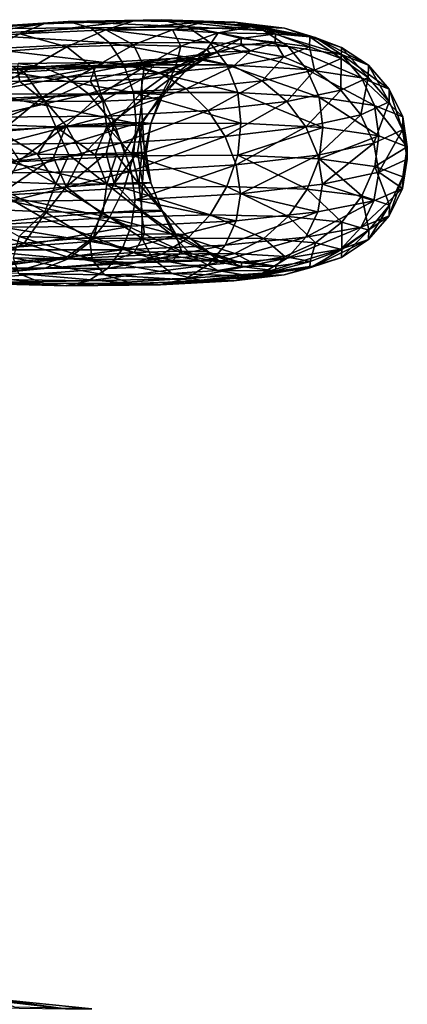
# Model space of a CAD drawing. Header units: metres. Extents: x -109 to 109, y -452 to 89.
# Tile 256 of 256: x 11 to 19, y -166 to -145. Entities that reach past the tile are written whole.
import ezdxf

# ---------------------------------------------------------------- set-up
doc = ezdxf.new("R2010")
doc.units = ezdxf.units.M
doc.layers.add('solid_K244270000C71_000_01', color=7, linetype='CONTINUOUS')

msp = doc.modelspace()

# ---------------------------------------------------------------- linework, layer by layer
at = {"layer": 'solid_K244270000C71_000_01'}
for points in [[(11.372866, -145.177673, 877.525757), (10.873156, -145.388, 877.053467), (8.748315, -145.571777, 878.897888)], [(11.372866, -145.177673, 877.525757), (8.748315, -145.571777, 878.897888), (9.150372, -145.342484, 879.448181)], [(9.150372, -145.342484, 879.448181), (9.552574, -145.280258, 880.041138), (11.872757, -145.132889, 878.04071)], [(11.372866, -145.177673, 877.525757), (9.150372, -145.342484, 879.448181), (11.872757, -145.132889, 878.04071)], [(11.872757, -145.132889, 878.04071), (9.552574, -145.280258, 880.041138), (12.336626, -145.264023, 878.562744)], [(13.238539, -145.115433, 875.25238), (12.656853, -145.302155, 874.873474), (10.873156, -145.388, 877.053467)], [(13.238539, -145.115433, 875.25238), (10.873156, -145.388, 877.053467), (11.372866, -145.177673, 877.525757)], [(11.372866, -145.177673, 877.525757), (11.872757, -145.132889, 878.04071), (13.820435, -145.092407, 875.674072)], [(13.238539, -145.115433, 875.25238), (11.372866, -145.177673, 877.525757), (13.820435, -145.092407, 875.674072)], [(13.820435, -145.092407, 875.674072), (11.872757, -145.132889, 878.04071), (14.360399, -145.241623, 876.109497)], [(11.872757, -145.132889, 878.04071), (12.336626, -145.264023, 878.562744), (14.360399, -145.241623, 876.109497)], [(14.690662, -145.141357, 872.695618), (12.656853, -145.302155, 874.873474), (13.238539, -145.115433, 875.25238)], [(14.690662, -145.141357, 872.695618), (14.045172, -145.300537, 872.422363), (12.656853, -145.302155, 874.873474)], [(13.238539, -145.115433, 875.25238), (13.820435, -145.092407, 875.674072), (15.336386, -145.143845, 873.011536)], [(14.690662, -145.141357, 872.695618), (13.238539, -145.115433, 875.25238), (15.336386, -145.143845, 873.011536)], [(13.820435, -145.092407, 875.674072), (14.360399, -145.241623, 876.109497), (15.935579, -145.314346, 873.348755)], [(15.336386, -145.143845, 873.011536), (13.820435, -145.092407, 875.674072), (15.935579, -145.314346, 873.348755)], [(15.683051, -145.237915, 869.931519), (14.045172, -145.300537, 872.422363), (14.690662, -145.141357, 872.695618)], [(14.690662, -145.141357, 872.695618), (15.336386, -145.143845, 873.011536), (16.372396, -145.268906, 870.132629)], [(15.683051, -145.237915, 869.931519), (14.690662, -145.141357, 872.695618), (16.372396, -145.268906, 870.132629)], [(15.336386, -145.143845, 873.011536), (15.935579, -145.314346, 873.348755), (17.012066, -145.463272, 870.363159)], [(16.372396, -145.268906, 870.132629), (15.336386, -145.143845, 873.011536), (17.012066, -145.463272, 870.363159)], [(10.092807, -145.780533, 876.977112), (8.748315, -145.571777, 878.897888), (10.873156, -145.388, 877.053467)], [(9.552574, -145.280258, 880.041138), (9.925793, -145.397018, 880.635376), (12.336626, -145.264023, 878.562744)], [(12.336626, -145.264023, 878.562744), (9.925793, -145.397018, 880.635376), (12.731259, -145.573639, 879.056824)], [(9.925793, -145.397018, 880.635376), (10.243306, -145.696579, 881.190796), (12.731259, -145.573639, 879.056824)], [(11.84583, -145.657028, 874.951416), (10.092807, -145.780533, 876.977112), (10.873156, -145.388, 877.053467)], [(11.84583, -145.657028, 874.951416), (10.873156, -145.388, 877.053467), (12.656853, -145.302155, 874.873474)], [(13.2342, -145.615128, 872.658569), (11.84583, -145.657028, 874.951416), (12.656853, -145.302155, 874.873474)], [(14.360399, -145.241623, 876.109497), (12.336626, -145.264023, 878.562744), (14.81977, -145.564056, 876.529846)], [(12.336626, -145.264023, 878.562744), (12.731259, -145.573639, 879.056824), (14.81977, -145.564056, 876.529846)], [(13.2342, -145.615128, 872.658569), (12.656853, -145.302155, 874.873474), (14.045172, -145.300537, 872.422363)], [(14.215964, -145.639481, 870.166199), (13.2342, -145.615128, 872.658569), (14.045172, -145.300537, 872.422363)], [(15.683051, -145.237915, 869.931519), (14.993957, -145.366348, 869.772949), (14.045172, -145.300537, 872.422363)], [(14.215964, -145.639481, 870.166199), (14.045172, -145.300537, 872.422363), (14.993957, -145.366348, 869.772949)], [(14.758959, -145.713028, 867.545471), (14.215964, -145.639481, 870.166199), (14.993957, -145.366348, 869.772949)], [(14.360399, -145.241623, 876.109497), (14.81977, -145.564056, 876.529846), (16.445337, -145.651978, 873.685486)], [(15.935579, -145.314346, 873.348755), (14.360399, -145.241623, 876.109497), (16.445337, -145.651978, 873.685486)], [(14.758959, -145.713028, 867.545471), (14.993957, -145.366348, 869.772949), (15.473112, -145.480682, 867.002808)], [(16.184229, -145.385223, 867.04126), (14.993957, -145.366348, 869.772949), (15.683051, -145.237915, 869.931519)], [(16.184229, -145.385223, 867.04126), (15.473112, -145.480682, 867.002808), (14.993957, -145.366348, 869.772949)], [(16.180199, -145.560852, 864.11145), (15.473112, -145.480682, 867.002808), (16.184229, -145.385223, 867.04126)], [(15.683051, -145.237915, 869.931519), (16.372396, -145.268906, 870.132629), (16.895601, -145.446884, 867.122009)], [(16.184229, -145.385223, 867.04126), (15.683051, -145.237915, 869.931519), (16.895601, -145.446884, 867.122009)], [(15.935579, -145.314346, 873.348755), (16.445337, -145.651978, 873.685486), (17.556259, -145.818069, 870.608948)], [(17.012066, -145.463272, 870.363159), (15.935579, -145.314346, 873.348755), (17.556259, -145.818069, 870.608948)], [(16.180199, -145.560852, 864.11145), (16.184229, -145.385223, 867.04126), (16.891396, -145.654373, 864.070313)], [(16.184229, -145.385223, 867.04126), (16.895601, -145.446884, 867.122009), (16.891396, -145.654373, 864.070313)], [(16.372396, -145.268906, 870.132629), (17.012066, -145.463272, 870.363159), (17.555714, -145.667007, 867.240723)], [(16.895601, -145.446884, 867.122009), (16.372396, -145.268906, 870.132629), (17.555714, -145.667007, 867.240723)], [(12.731259, -145.573639, 879.056824), (10.243306, -145.696579, 881.190796), (13.03551, -146.032913, 879.492554)], [(12.395128, -146.089233, 873.158997), (11.84583, -145.657028, 874.951416), (13.2342, -145.615128, 872.658569)], [(12.395128, -146.089233, 873.158997), (13.2342, -145.615128, 872.658569), (13.45473, -146.06987, 870.800476)], [(14.81977, -145.564056, 876.529846), (12.731259, -145.573639, 879.056824), (15.173932, -146.030258, 876.908752)], [(12.731259, -145.573639, 879.056824), (13.03551, -146.032913, 879.492554), (15.173932, -146.030258, 876.908752)], [(13.45473, -146.06987, 870.800476), (13.2342, -145.615128, 872.658569), (14.215964, -145.639481, 870.166199)], [(14.48097, -145.928131, 862.227356), (15.469259, -145.622086, 864.194824), (14.979849, -145.768188, 861.43158)], [(14.48097, -145.928131, 862.227356), (14.849383, -145.816132, 864.873413), (15.469259, -145.622086, 864.194824)], [(14.849383, -145.816132, 864.873413), (14.758959, -145.713028, 867.545471), (15.473112, -145.480682, 867.002808)], [(14.81977, -145.564056, 876.529846), (15.173932, -146.030258, 876.908752), (16.838346, -146.126602, 873.999634)], [(16.445337, -145.651978, 873.685486), (14.81977, -145.564056, 876.529846), (16.838346, -146.126602, 873.999634)], [(14.849383, -145.816132, 864.873413), (15.473112, -145.480682, 867.002808), (15.469259, -145.622086, 864.194824)], [(15.668295, -145.741348, 861.228577), (14.979849, -145.768188, 861.43158), (15.469259, -145.622086, 864.194824)], [(16.180199, -145.560852, 864.11145), (15.469259, -145.622086, 864.194824), (15.473112, -145.480682, 867.002808)], [(15.668295, -145.741348, 861.228577), (15.469259, -145.622086, 864.194824), (16.180199, -145.560852, 864.11145)], [(15.668295, -145.741348, 861.228577), (16.180199, -145.560852, 864.11145), (16.356991, -145.866959, 861.067566)], [(16.180199, -145.560852, 864.11145), (16.891396, -145.654373, 864.070313), (16.356991, -145.866959, 861.067566)], [(16.891396, -145.654373, 864.070313), (16.895601, -145.446884, 867.122009), (17.551342, -145.901337, 864.075623)], [(16.895601, -145.446884, 867.122009), (17.555714, -145.667007, 867.240723), (17.551342, -145.901337, 864.075623)], [(17.012066, -145.463272, 870.363159), (17.556259, -145.818069, 870.608948), (18.117298, -146.040421, 867.391113)], [(17.555714, -145.667007, 867.240723), (17.012066, -145.463272, 870.363159), (18.117298, -146.040421, 867.391113)], [(9.175622, -146.345322, 877.179077), (10.092807, -145.780533, 876.977112), (10.954763, -146.176346, 875.306519)], [(10.954763, -146.176346, 875.306519), (10.092807, -145.780533, 876.977112), (11.84583, -145.657028, 874.951416)], [(10.243306, -145.696579, 881.190796), (10.4881, -146.150589, 881.673767), (13.03551, -146.032913, 879.492554)], [(10.954763, -146.176346, 875.306519), (11.84583, -145.657028, 874.951416), (12.395128, -146.089233, 873.158997)], [(13.45473, -146.06987, 870.800476), (14.215964, -145.639481, 870.166199), (14.097815, -146.10257, 868.297974)], [(13.66852, -146.02774, 859.683411), (14.979849, -145.768188, 861.43158), (14.023521, -145.895935, 858.79425)], [(13.66852, -146.02774, 859.683411), (14.48097, -145.928131, 862.227356), (14.979849, -145.768188, 861.43158)], [(14.668016, -145.902588, 858.477417), (14.023521, -145.895935, 858.79425), (14.979849, -145.768188, 861.43158)], [(14.07535, -146.249786, 863.156189), (14.849383, -145.816132, 864.873413), (14.48097, -145.928131, 862.227356)], [(14.307776, -146.169067, 865.724915), (14.849383, -145.816132, 864.873413), (14.07535, -146.249786, 863.156189)], [(14.097815, -146.10257, 868.297974), (14.215964, -145.639481, 870.166199), (14.758959, -145.713028, 867.545471)], [(14.097815, -146.10257, 868.297974), (14.758959, -145.713028, 867.545471), (14.307776, -146.169067, 865.724915)], [(14.307776, -146.169067, 865.724915), (14.758959, -145.713028, 867.545471), (14.849383, -145.816132, 864.873413)], [(14.668016, -145.902588, 858.477417), (14.979849, -145.768188, 861.43158), (15.668295, -145.741348, 861.228577)], [(14.668016, -145.902588, 858.477417), (15.668295, -145.741348, 861.228577), (15.312745, -146.059464, 858.202454)], [(15.668295, -145.741348, 861.228577), (16.356991, -145.866959, 861.067566), (15.312745, -146.059464, 858.202454)], [(16.356991, -145.866959, 861.067566), (16.891396, -145.654373, 864.070313), (16.996059, -146.140991, 860.961426)], [(16.445337, -145.651978, 873.685486), (16.838346, -146.126602, 873.999634), (17.975819, -146.302338, 870.852722)], [(17.556259, -145.818069, 870.608948), (16.445337, -145.651978, 873.685486), (17.975819, -146.302338, 870.852722)], [(16.891396, -145.654373, 864.070313), (17.551342, -145.901337, 864.075623), (16.996059, -146.140991, 860.961426)], [(17.551342, -145.901337, 864.075623), (17.555714, -145.667007, 867.240723), (18.112787, -146.29425, 864.129211)], [(17.555714, -145.667007, 867.240723), (18.117298, -146.040421, 867.391113), (18.112787, -146.29425, 864.129211)], [(17.556259, -145.818069, 870.608948), (17.975819, -146.302338, 870.852722), (18.550264, -146.535309, 867.561035)], [(18.117298, -146.040421, 867.391113), (17.556259, -145.818069, 870.608948), (18.550264, -146.535309, 867.561035)], [(9.105886, -146.033936, 851.790161), (10.836202, -146.004776, 854.201477), (11.334214, -146.071289, 853.688599)], [(9.105886, -146.033936, 851.790161), (11.334214, -146.071289, 853.688599), (9.506132, -146.269653, 851.242737)], [(13.03551, -146.032913, 879.492554), (10.4881, -146.150589, 881.673767), (13.231277, -146.604477, 879.840637)], [(10.81783, -146.103882, 855.191467), (12.626701, -145.981995, 856.361267), (10.836202, -146.004776, 854.201477)], [(10.81783, -146.103882, 855.191467), (12.434186, -146.093124, 857.316101), (12.626701, -145.981995, 856.361267)], [(11.334214, -146.071289, 853.688599), (10.836202, -146.004776, 854.201477), (12.626701, -145.981995, 856.361267)], [(11.334214, -146.071289, 853.688599), (12.626701, -145.981995, 856.361267), (13.207002, -146.020096, 855.940125)], [(11.334214, -146.071289, 853.688599), (13.207002, -146.020096, 855.940125), (11.832407, -146.28418, 853.217346)], [(13.207002, -146.020096, 855.940125), (13.787512, -146.20639, 855.560669), (11.832407, -146.28418, 853.217346)], [(12.33037, -146.372345, 858.325684), (13.66852, -146.02774, 859.683411), (12.434186, -146.093124, 857.316101)], [(13.409638, -146.324509, 860.665527), (13.66852, -146.02774, 859.683411), (12.33037, -146.372345, 858.325684)], [(12.434186, -146.093124, 857.316101), (14.023521, -145.895935, 858.79425), (12.626701, -145.981995, 856.361267)], [(12.434186, -146.093124, 857.316101), (13.66852, -146.02774, 859.683411), (14.023521, -145.895935, 858.79425)], [(13.207002, -146.020096, 855.940125), (12.626701, -145.981995, 856.361267), (14.023521, -145.895935, 858.79425)], [(15.173932, -146.030258, 876.908752), (13.03551, -146.032913, 879.492554), (15.401814, -146.602646, 877.220154)], [(13.03551, -146.032913, 879.492554), (13.231277, -146.604477, 879.840637), (15.401814, -146.602646, 877.220154)], [(13.207002, -146.020096, 855.940125), (14.023521, -145.895935, 858.79425), (14.668016, -145.902588, 858.477417)], [(13.207002, -146.020096, 855.940125), (14.668016, -145.902588, 858.477417), (13.787512, -146.20639, 855.560669)], [(13.409638, -146.324509, 860.665527), (14.48097, -145.928131, 862.227356), (13.66852, -146.02774, 859.683411)], [(14.07535, -146.249786, 863.156189), (14.48097, -145.928131, 862.227356), (13.409638, -146.324509, 860.665527)], [(14.668016, -145.902588, 858.477417), (15.312745, -146.059464, 858.202454), (13.787512, -146.20639, 855.560669)], [(15.173932, -146.030258, 876.908752), (15.401814, -146.602646, 877.220154), (17.091225, -146.700302, 874.269287)], [(16.838346, -146.126602, 873.999634), (15.173932, -146.030258, 876.908752), (17.091225, -146.700302, 874.269287)], [(15.312745, -146.059464, 858.202454), (16.356991, -145.866959, 861.067566), (15.911015, -146.359955, 857.990356)], [(16.356991, -145.866959, 861.067566), (16.996059, -146.140991, 860.961426), (15.911015, -146.359955, 857.990356)], [(16.996059, -146.140991, 860.961426), (17.551342, -145.901337, 864.075623), (17.539742, -146.55368, 860.919922)], [(17.551342, -145.901337, 864.075623), (18.112787, -146.29425, 864.129211), (17.539742, -146.55368, 860.919922)], [(10.870467, -146.37326, 856.203064), (10.81783, -146.103882, 855.191467), (9.076233, -146.308136, 854.357788)], [(9.175622, -146.345322, 877.179077), (10.954763, -146.176346, 875.306519), (9.770168, -146.855988, 876.146179)], [(11.334214, -146.071289, 853.688599), (11.832407, -146.28418, 853.217346), (9.506132, -146.269653, 851.242737)], [(10.954763, -146.176346, 875.306519), (11.333204, -146.710251, 874.203552), (9.770168, -146.855988, 876.146179)], [(10.4881, -146.150589, 881.673767), (10.645611, -146.721817, 882.052063), (13.231277, -146.604477, 879.840637)], [(10.870467, -146.37326, 856.203064), (12.434186, -146.093124, 857.316101), (10.81783, -146.103882, 855.191467)], [(12.33037, -146.372345, 858.325684), (12.434186, -146.093124, 857.316101), (10.870467, -146.37326, 856.203064)], [(10.954763, -146.176346, 875.306519), (12.395128, -146.089233, 873.158997), (11.333204, -146.710251, 874.203552)], [(12.395128, -146.089233, 873.158997), (12.551899, -146.636108, 872.025879), (11.333204, -146.710251, 874.203552)], [(11.832407, -146.28418, 853.217346), (13.787512, -146.20639, 855.560669), (12.294699, -146.632187, 852.822876)], [(13.787512, -146.20639, 855.560669), (14.32619, -146.531815, 855.251465), (12.294699, -146.632187, 852.822876)], [(12.395128, -146.089233, 873.158997), (13.45473, -146.06987, 870.800476), (12.551899, -146.636108, 872.025879)], [(13.45473, -146.06987, 870.800476), (13.388436, -146.619568, 869.675781), (12.551899, -146.636108, 872.025879)], [(13.45473, -146.06987, 870.800476), (14.097815, -146.10257, 868.297974), (13.388436, -146.619568, 869.675781)], [(14.097815, -146.10257, 868.297974), (13.816975, -146.644745, 867.219666), (13.388436, -146.619568, 869.675781)], [(13.787512, -146.20639, 855.560669), (15.312745, -146.059464, 858.202454), (14.32619, -146.531815, 855.251465)], [(14.097815, -146.10257, 868.297974), (14.307776, -146.169067, 865.724915), (13.816975, -146.644745, 867.219666)], [(14.307776, -146.169067, 865.724915), (13.826015, -146.693726, 864.728821), (13.816975, -146.644745, 867.219666)], [(14.307776, -146.169067, 865.724915), (14.07535, -146.249786, 863.156189), (13.826015, -146.693726, 864.728821)], [(15.312745, -146.059464, 858.202454), (15.911015, -146.359955, 857.990356), (14.32619, -146.531815, 855.251465)], [(15.911015, -146.359955, 857.990356), (16.996059, -146.140991, 860.961426), (16.419987, -146.792007, 857.858398)], [(16.996059, -146.140991, 860.961426), (17.539742, -146.55368, 860.919922), (16.419987, -146.792007, 857.858398)], [(16.838346, -146.126602, 873.999634), (17.091225, -146.700302, 874.269287), (18.245779, -146.877823, 871.076843)], [(17.975819, -146.302338, 870.852722), (16.838346, -146.126602, 873.999634), (18.245779, -146.877823, 871.076843)], [(18.112787, -146.29425, 864.129211), (18.117298, -146.040421, 867.391113), (18.545645, -146.800369, 864.224182)], [(18.117298, -146.040421, 867.391113), (18.550264, -146.535309, 867.561035), (18.545645, -146.800369, 864.224182)], [(10.870467, -146.37326, 856.203064), (9.076233, -146.308136, 854.357788), (9.837833, -146.746979, 855.807617)], [(9.506132, -146.269653, 851.242737), (11.832407, -146.28418, 853.217346), (9.877537, -146.637085, 850.777527)], [(10.870467, -146.37326, 856.203064), (9.837833, -146.746979, 855.807617), (11.388104, -146.79332, 857.749878)], [(11.832407, -146.28418, 853.217346), (12.294699, -146.632187, 852.822876), (9.877537, -146.637085, 850.777527)], [(12.33037, -146.372345, 858.325684), (10.870467, -146.37326, 856.203064), (11.388104, -146.79332, 857.749878)], [(12.33037, -146.372345, 858.325684), (11.388104, -146.79332, 857.749878), (12.592815, -146.787506, 859.925171)], [(13.409638, -146.324509, 860.665527), (12.33037, -146.372345, 858.325684), (12.592815, -146.787506, 859.925171)], [(13.409638, -146.324509, 860.665527), (12.592815, -146.787506, 859.925171), (13.412741, -146.747742, 862.274109)], [(14.07535, -146.249786, 863.156189), (13.409638, -146.324509, 860.665527), (13.412741, -146.747742, 862.274109)], [(14.07535, -146.249786, 863.156189), (13.412741, -146.747742, 862.274109), (13.826015, -146.693726, 864.728821)], [(14.32619, -146.531815, 855.251465), (15.911015, -146.359955, 857.990356), (14.784466, -146.982208, 855.036682)], [(15.911015, -146.359955, 857.990356), (16.419987, -146.792007, 857.858398), (14.784466, -146.982208, 855.036682)], [(17.539742, -146.55368, 860.919922), (18.112787, -146.29425, 864.129211), (17.958904, -147.071304, 860.941223)], [(18.112787, -146.29425, 864.129211), (18.545645, -146.800369, 864.224182), (17.958904, -147.071304, 860.941223)], [(17.975819, -146.302338, 870.852722), (18.245779, -146.877823, 871.076843), (18.828852, -147.112976, 867.737305)], [(18.550264, -146.535309, 867.561035), (17.975819, -146.302338, 870.852722), (18.828852, -147.112976, 867.737305)], [(9.877537, -146.637085, 850.777527), (12.294699, -146.632187, 852.822876), (10.193507, -147.118515, 850.42981)], [(12.294699, -146.632187, 852.822876), (12.68799, -147.099228, 852.535339), (10.193507, -147.118515, 850.42981)], [(13.231277, -146.604477, 879.840637), (10.645611, -146.721817, 882.052063), (13.288231, -147.249832, 880.084106)], [(11.333204, -146.710251, 874.203552), (12.551899, -146.636108, 872.025879), (11.835811, -147.293854, 872.997253)], [(12.551899, -146.636108, 872.025879), (12.828534, -147.236847, 870.72876), (11.835811, -147.293854, 872.997253)], [(12.294699, -146.632187, 852.822876), (14.32619, -146.531815, 855.251465), (12.68799, -147.099228, 852.535339)], [(12.551899, -146.636108, 872.025879), (13.388436, -146.619568, 869.675781), (12.828534, -147.236847, 870.72876)], [(14.32619, -146.531815, 855.251465), (14.784466, -146.982208, 855.036682), (12.68799, -147.099228, 852.535339)], [(13.388436, -146.619568, 869.675781), (13.420065, -147.228226, 868.325317), (12.828534, -147.236847, 870.72876)], [(15.401814, -146.602646, 877.220154), (13.231277, -146.604477, 879.840637), (15.466409, -147.241943, 877.461304)], [(13.231277, -146.604477, 879.840637), (13.288231, -147.249832, 880.084106), (15.466409, -147.241943, 877.461304)], [(13.388436, -146.619568, 869.675781), (13.816975, -146.644745, 867.219666), (13.420065, -147.228226, 868.325317)], [(13.816975, -146.644745, 867.219666), (13.595135, -147.250641, 865.858032), (13.420065, -147.228226, 868.325317)], [(13.816975, -146.644745, 867.219666), (13.826015, -146.693726, 864.728821), (13.595135, -147.250641, 865.858032)], [(15.401814, -146.602646, 877.220154), (15.466409, -147.241943, 877.461304), (17.171612, -147.333206, 874.491821)], [(17.091225, -146.700302, 874.269287), (15.401814, -146.602646, 877.220154), (17.171612, -147.333206, 874.491821)], [(16.419987, -146.792007, 857.858398), (17.539742, -146.55368, 860.919922), (16.812391, -147.320999, 857.809692)], [(17.539742, -146.55368, 860.919922), (17.958904, -147.071304, 860.941223), (16.812391, -147.320999, 857.809692)], [(18.545645, -146.800369, 864.224182), (18.550264, -146.535309, 867.561035), (18.824163, -147.380585, 864.351807)], [(18.550264, -146.535309, 867.561035), (18.828852, -147.112976, 867.737305), (18.824163, -147.380585, 864.351807)], [(9.770168, -146.855988, 876.146179), (11.333204, -146.710251, 874.203552), (10.475684, -147.414124, 875.065735)], [(11.388104, -146.79332, 857.749878), (9.837833, -146.746979, 855.807617), (10.198735, -147.272308, 856.775269)], [(11.388104, -146.79332, 857.749878), (10.198735, -147.272308, 856.775269), (11.620819, -147.315735, 858.791077)], [(11.333204, -146.710251, 874.203552), (11.835811, -147.293854, 872.997253), (10.475684, -147.414124, 875.065735)], [(10.645611, -146.721817, 882.052063), (10.686827, -147.372482, 882.303955), (13.288231, -147.249832, 880.084106)], [(12.592815, -146.787506, 859.925171), (11.388104, -146.79332, 857.749878), (11.620819, -147.315735, 858.791077)], [(12.592815, -146.787506, 859.925171), (11.620819, -147.315735, 858.791077), (12.680784, -147.313858, 861.020203)], [(13.412741, -146.747742, 862.274109), (12.592815, -146.787506, 859.925171), (12.680784, -147.313858, 861.020203)], [(13.412741, -146.747742, 862.274109), (12.680784, -147.313858, 861.020203), (13.345348, -147.285568, 863.399292)], [(13.826015, -146.693726, 864.728821), (13.345348, -147.285568, 863.399292), (13.595135, -147.250641, 865.858032)], [(13.826015, -146.693726, 864.728821), (13.412741, -146.747742, 862.274109), (13.345348, -147.285568, 863.399292)], [(14.784466, -146.982208, 855.036682), (16.419987, -146.792007, 857.858398), (15.137785, -147.522049, 854.923828)], [(16.419987, -146.792007, 857.858398), (16.812391, -147.320999, 857.809692), (15.137785, -147.522049, 854.923828)], [(17.091225, -146.700302, 874.269287), (17.171612, -147.333206, 874.491821), (18.333376, -147.503479, 871.292847)], [(18.245779, -146.877823, 871.076843), (17.091225, -146.700302, 874.269287), (18.333376, -147.503479, 871.292847)], [(17.958904, -147.071304, 860.941223), (18.545645, -146.800369, 864.224182), (18.228611, -147.654282, 861.020996)], [(18.545645, -146.800369, 864.224182), (18.824163, -147.380585, 864.351807), (18.228611, -147.654282, 861.020996)], [(12.68799, -147.099228, 852.535339), (14.784466, -146.982208, 855.036682), (12.991207, -147.649017, 852.366211)], [(14.784466, -146.982208, 855.036682), (15.137785, -147.522049, 854.923828), (12.991207, -147.649017, 852.366211)], [(18.245779, -146.877823, 871.076843), (18.333376, -147.503479, 871.292847), (18.924902, -147.731964, 867.934143)], [(18.828852, -147.112976, 867.737305), (18.245779, -146.877823, 871.076843), (18.924902, -147.731964, 867.934143)], [(10.193507, -147.118515, 850.42981), (12.68799, -147.099228, 852.535339), (10.437111, -147.676926, 850.214172)], [(12.68799, -147.099228, 852.535339), (12.991207, -147.649017, 852.366211), (10.437111, -147.676926, 850.214172)], [(13.288231, -147.249832, 880.084106), (10.646694, -148.053055, 882.374207), (13.232624, -147.921707, 880.16333)], [(13.288231, -147.249832, 880.084106), (10.686827, -147.372482, 882.303955), (10.646694, -148.053055, 882.374207)], [(11.835811, -147.293854, 872.997253), (12.828534, -147.236847, 870.72876), (12.172095, -147.906601, 872.271301)], [(12.828534, -147.236847, 870.72876), (12.666701, -147.874969, 871.059265), (12.172095, -147.906601, 872.271301)], [(12.828534, -147.236847, 870.72876), (13.048562, -147.857269, 869.8078), (12.666701, -147.874969, 871.059265)], [(12.828534, -147.236847, 870.72876), (13.420065, -147.228226, 868.325317), (13.048562, -147.857269, 869.8078)], [(13.420065, -147.228226, 868.325317), (13.315657, -147.850998, 868.524292), (13.048562, -147.857269, 869.8078)], [(15.466409, -147.241943, 877.461304), (13.232624, -147.921707, 880.16333), (15.403382, -147.90329, 877.542725)], [(15.466409, -147.241943, 877.461304), (13.288231, -147.249832, 880.084106), (13.232624, -147.921707, 880.16333)], [(13.420065, -147.228226, 868.325317), (13.465343, -147.853546, 867.223755), (13.315657, -147.850998, 868.524292)], [(13.595135, -147.250641, 865.858032), (13.345348, -147.285568, 863.399292), (13.496414, -147.862152, 865.918762)], [(13.420065, -147.228226, 868.325317), (13.595135, -147.250641, 865.858032), (13.465343, -147.853546, 867.223755)], [(13.595135, -147.250641, 865.858032), (13.496414, -147.862152, 865.918762), (13.465343, -147.853546, 867.223755)], [(17.171612, -147.333206, 874.491821), (15.466409, -147.241943, 877.461304), (15.403382, -147.90329, 877.542725)], [(16.812391, -147.320999, 857.809692), (17.958904, -147.071304, 860.941223), (17.06488, -147.906891, 857.844055)], [(17.958904, -147.071304, 860.941223), (18.228611, -147.654282, 861.020996), (17.06488, -147.906891, 857.844055)], [(18.824163, -147.380585, 864.351807), (18.828852, -147.112976, 867.737305), (18.925114, -147.992889, 864.531677)], [(18.828852, -147.112976, 867.737305), (18.924902, -147.731964, 867.934143), (18.925114, -147.992889, 864.531677)], [(10.198735, -147.272308, 856.775269), (10.484042, -147.85524, 857.439636), (11.237754, -147.88353, 858.508057)], [(11.620819, -147.315735, 858.791077), (10.198735, -147.272308, 856.775269), (11.237754, -147.88353, 858.508057)], [(10.475684, -147.414124, 875.065735), (11.835811, -147.293854, 872.997253), (10.864445, -148.020462, 874.540894)], [(11.835811, -147.293854, 872.997253), (11.568563, -147.954453, 873.436768), (10.864445, -148.020462, 874.540894)], [(11.620819, -147.315735, 858.791077), (11.237754, -147.88353, 858.508057), (11.891956, -147.898056, 859.640259)], [(11.835811, -147.293854, 872.997253), (12.172095, -147.906601, 872.271301), (11.568563, -147.954453, 873.436768)], [(12.680784, -147.313858, 861.020203), (11.620819, -147.315735, 858.791077), (12.439189, -147.901489, 860.825439)], [(11.620819, -147.315735, 858.791077), (11.891956, -147.898056, 859.640259), (12.439189, -147.901489, 860.825439)], [(12.680784, -147.313858, 861.020203), (12.439189, -147.901489, 860.825439), (12.876761, -147.896652, 862.05835)], [(13.345348, -147.285568, 863.399292), (12.680784, -147.313858, 861.020203), (13.201028, -147.88652, 863.328003)], [(12.680784, -147.313858, 861.020203), (12.876761, -147.896652, 862.05835), (13.201028, -147.88652, 863.328003)], [(13.345348, -147.285568, 863.399292), (13.201028, -147.88652, 863.328003), (13.408095, -147.874069, 864.61792)], [(13.345348, -147.285568, 863.399292), (13.408095, -147.874069, 864.61792), (13.496414, -147.862152, 865.918762)], [(15.137785, -147.522049, 854.923828), (16.812391, -147.320999, 857.809692), (15.365124, -148.11087, 854.916565)], [(16.812391, -147.320999, 857.809692), (17.06488, -147.906891, 857.844055), (15.365124, -148.11087, 854.916565)], [(17.171612, -147.333206, 874.491821), (15.403382, -147.90329, 877.542725), (17.092966, -147.982269, 874.591003)], [(18.333376, -147.503479, 871.292847), (17.171612, -147.333206, 874.491821), (17.092966, -147.982269, 874.591003)], [(18.228611, -147.654282, 861.020996), (18.824163, -147.380585, 864.351807), (18.330355, -148.260712, 861.178894)], [(18.824163, -147.380585, 864.351807), (18.925114, -147.992889, 864.531677), (18.330355, -148.260712, 861.178894)], [(10.437111, -147.676926, 850.214172), (12.991207, -147.649017, 852.366211), (10.593855, -148.271088, 850.140503)], [(12.991207, -147.649017, 852.366211), (13.186309, -148.240631, 852.322571), (10.593855, -148.271088, 850.140503)], [(12.991207, -147.649017, 852.366211), (15.137785, -147.522049, 854.923828), (13.186309, -148.240631, 852.322571)], [(15.137785, -147.522049, 854.923828), (15.365124, -148.11087, 854.916565), (13.186309, -148.240631, 852.322571)], [(17.06488, -147.906891, 857.844055), (18.228611, -147.654282, 861.020996), (17.16466, -148.507721, 857.984009)], [(18.333376, -147.503479, 871.292847), (17.092966, -147.982269, 874.591003), (18.247637, -148.139587, 871.397156)], [(18.228611, -147.654282, 861.020996), (18.330355, -148.260712, 861.178894), (17.16466, -148.507721, 857.984009)], [(18.924902, -147.731964, 867.934143), (18.333376, -147.503479, 871.292847), (18.247637, -148.139587, 871.397156)], [(10.197748, -148.443542, 857.088745), (11.620975, -148.499771, 859.104858), (10.484042, -147.85524, 857.439636)], [(11.620975, -148.499771, 859.104858), (11.237754, -147.88353, 858.508057), (10.484042, -147.85524, 857.439636)], [(11.836504, -148.56778, 873.317139), (12.172095, -147.906601, 872.271301), (12.666701, -147.874969, 871.059265)], [(12.829957, -148.496384, 871.048096), (11.836504, -148.56778, 873.317139), (12.666701, -147.874969, 871.059265)], [(12.829957, -148.496384, 871.048096), (12.666701, -147.874969, 871.059265), (13.048562, -147.857269, 869.8078)], [(12.829957, -148.496384, 871.048096), (13.048562, -147.857269, 869.8078), (13.315657, -147.850998, 868.524292)], [(13.421905, -148.472534, 868.643616), (12.829957, -148.496384, 871.048096), (13.315657, -147.850998, 868.524292)], [(13.346999, -148.498779, 863.715027), (13.408095, -147.874069, 864.61792), (13.201028, -147.88652, 863.328003)], [(13.421905, -148.472534, 868.643616), (13.315657, -147.850998, 868.524292), (13.465343, -147.853546, 867.223755)], [(13.346999, -148.498779, 863.715027), (13.597053, -148.47937, 866.17511), (13.408095, -147.874069, 864.61792)], [(13.597053, -148.47937, 866.17511), (13.496414, -147.862152, 865.918762), (13.408095, -147.874069, 864.61792)], [(13.597053, -148.47937, 866.17511), (13.421905, -148.472534, 868.643616), (13.465343, -147.853546, 867.223755)], [(13.597053, -148.47937, 866.17511), (13.465343, -147.853546, 867.223755), (13.496414, -147.862152, 865.918762)], [(18.924902, -147.731964, 867.934143), (18.247637, -148.139587, 871.397156), (18.830769, -148.353607, 868.055847)], [(18.925114, -147.992889, 864.531677), (18.924902, -147.731964, 867.934143), (18.830769, -148.353607, 868.055847)], [(10.475378, -148.701248, 875.385559), (10.864445, -148.020462, 874.540894), (11.568563, -147.954453, 873.436768)], [(11.836504, -148.56778, 873.317139), (10.475378, -148.701248, 875.385559), (11.568563, -147.954453, 873.436768)], [(10.646694, -148.053055, 882.374207), (10.490129, -148.734177, 882.298828), (13.038033, -148.589691, 880.118896)], [(13.232624, -147.921707, 880.16333), (10.646694, -148.053055, 882.374207), (13.038033, -148.589691, 880.118896)], [(11.620975, -148.499771, 859.104858), (11.891956, -147.898056, 859.640259), (11.237754, -147.88353, 858.508057)], [(11.836504, -148.56778, 873.317139), (11.568563, -147.954453, 873.436768), (12.172095, -147.906601, 872.271301)], [(11.620975, -148.499771, 859.104858), (12.681838, -148.512024, 861.334839), (11.891956, -147.898056, 859.640259)], [(12.681838, -148.512024, 861.334839), (12.439189, -147.901489, 860.825439), (11.891956, -147.898056, 859.640259)], [(12.681838, -148.512024, 861.334839), (12.876761, -147.896652, 862.05835), (12.439189, -147.901489, 860.825439)], [(12.681838, -148.512024, 861.334839), (13.346999, -148.498779, 863.715027), (12.876761, -147.896652, 862.05835)], [(13.346999, -148.498779, 863.715027), (13.201028, -147.88652, 863.328003), (12.876761, -147.896652, 862.05835)], [(13.232624, -147.921707, 880.16333), (13.038033, -148.589691, 880.118896), (15.176868, -148.555252, 877.53479)], [(15.403382, -147.90329, 877.542725), (13.232624, -147.921707, 880.16333), (15.176868, -148.555252, 877.53479)], [(15.403382, -147.90329, 877.542725), (15.176868, -148.555252, 877.53479), (16.841606, -148.615799, 874.624207)], [(15.365124, -148.11087, 854.916565), (17.06488, -147.906891, 857.844055), (15.45811, -148.70697, 855.036865)], [(17.092966, -147.982269, 874.591003), (15.403382, -147.90329, 877.542725), (16.841606, -148.615799, 874.624207)], [(17.06488, -147.906891, 857.844055), (17.16466, -148.507721, 857.984009), (15.45811, -148.70697, 855.036865)], [(17.092966, -147.982269, 874.591003), (16.841606, -148.615799, 874.624207), (17.979296, -148.752838, 871.474792)], [(18.247637, -148.139587, 871.397156), (17.092966, -147.982269, 874.591003), (17.979296, -148.752838, 871.474792)], [(18.330355, -148.260712, 861.178894), (18.925114, -147.992889, 864.531677), (18.82608, -148.599777, 864.668396)], [(18.925114, -147.992889, 864.531677), (18.830769, -148.353607, 868.055847), (18.82608, -148.599777, 864.668396)], [(10.593855, -148.271088, 850.140503), (13.186309, -148.240631, 852.322571), (10.673582, -148.860062, 850.236145)], [(13.186309, -148.240631, 852.322571), (13.270161, -148.832672, 852.426636), (10.673582, -148.860062, 850.236145)], [(13.186309, -148.240631, 852.322571), (15.365124, -148.11087, 854.916565), (13.270161, -148.832672, 852.426636)], [(15.365124, -148.11087, 854.916565), (15.45811, -148.70697, 855.036865), (13.270161, -148.832672, 852.426636)], [(17.16466, -148.507721, 857.984009), (18.330355, -148.260712, 861.178894), (18.230467, -148.852402, 861.335632)], [(18.247637, -148.139587, 871.397156), (17.979296, -148.752838, 871.474792), (18.553854, -148.945297, 868.179871)], [(18.330355, -148.260712, 861.178894), (18.82608, -148.599777, 864.668396), (18.230467, -148.852402, 861.335632)], [(18.830769, -148.353607, 868.055847), (18.247637, -148.139587, 871.397156), (18.553854, -148.945297, 868.179871)], [(9.834782, -149.012299, 856.416016), (11.387614, -149.082718, 858.358765), (10.197748, -148.443542, 857.088745)], [(11.387614, -149.082718, 858.358765), (11.620975, -148.499771, 859.104858), (10.197748, -148.443542, 857.088745)], [(13.390979, -149.055542, 870.297546), (12.829957, -148.496384, 871.048096), (13.421905, -148.472534, 868.643616)], [(13.829583, -149.068909, 865.345032), (13.597053, -148.47937, 866.17511), (13.346999, -148.498779, 863.715027)], [(13.820413, -149.050507, 867.838867), (13.390979, -149.055542, 870.297546), (13.421905, -148.472534, 868.643616)], [(13.820413, -149.050507, 867.838867), (13.421905, -148.472534, 868.643616), (13.597053, -148.47937, 866.17511)], [(13.829583, -149.068909, 865.345032), (13.820413, -149.050507, 867.838867), (13.597053, -148.47937, 866.17511)], [(18.830769, -148.353607, 868.055847), (18.553854, -148.945297, 868.179871), (18.549234, -149.169327, 864.839355)], [(18.82608, -148.599777, 864.668396), (18.830769, -148.353607, 868.055847), (18.549234, -149.169327, 864.839355)], [(11.331876, -149.202209, 874.827698), (10.475378, -148.701248, 875.385559), (11.836504, -148.56778, 873.317139)], [(13.038033, -148.589691, 880.118896), (10.490129, -148.734177, 882.298828), (12.734776, -149.198837, 879.944763)], [(12.552817, -149.101074, 872.649475), (11.331876, -149.202209, 874.827698), (11.836504, -148.56778, 873.317139)], [(11.387614, -149.082718, 858.358765), (12.594358, -149.103699, 860.535828), (11.620975, -148.499771, 859.104858)], [(12.594358, -149.103699, 860.535828), (12.681838, -148.512024, 861.334839), (11.620975, -148.499771, 859.104858)], [(12.552817, -149.101074, 872.649475), (11.836504, -148.56778, 873.317139), (12.829957, -148.496384, 871.048096)], [(13.390979, -149.055542, 870.297546), (12.552817, -149.101074, 872.649475), (12.829957, -148.496384, 871.048096)], [(12.594358, -149.103699, 860.535828), (13.415663, -149.092804, 862.887329), (12.681838, -148.512024, 861.334839)], [(13.415663, -149.092804, 862.887329), (13.346999, -148.498779, 863.715027), (12.681838, -148.512024, 861.334839)], [(13.038033, -148.589691, 880.118896), (12.734776, -149.198837, 879.944763), (14.823864, -149.145111, 877.417725)], [(15.176868, -148.555252, 877.53479), (13.038033, -148.589691, 880.118896), (14.823864, -149.145111, 877.417725)], [(13.415663, -149.092804, 862.887329), (13.829583, -149.068909, 865.345032), (13.346999, -148.498779, 863.715027)], [(15.176868, -148.555252, 877.53479), (14.823864, -149.145111, 877.417725), (16.449881, -149.18335, 874.571472)], [(16.841606, -148.615799, 874.624207), (15.176868, -148.555252, 877.53479), (16.449881, -149.18335, 874.571472)], [(15.45811, -148.70697, 855.036865), (17.16466, -148.507721, 857.984009), (17.066618, -149.084915, 858.156799)], [(16.841606, -148.615799, 874.624207), (16.449881, -149.18335, 874.571472), (17.561108, -149.2957, 871.491699)], [(17.979296, -148.752838, 871.474792), (16.841606, -148.615799, 874.624207), (17.561108, -149.2957, 871.491699)], [(17.16466, -148.507721, 857.984009), (18.230467, -148.852402, 861.335632), (17.066618, -149.084915, 858.156799)], [(18.82608, -148.599777, 864.668396), (18.549234, -149.169327, 864.839355), (17.962379, -149.399872, 861.552734)], [(18.230467, -148.852402, 861.335632), (18.82608, -148.599777, 864.668396), (17.962379, -149.399872, 861.552734)], [(11.331876, -149.202209, 874.827698), (9.766079, -149.372192, 876.76947), (10.475378, -148.701248, 875.385559)], [(10.490129, -148.734177, 882.298828), (10.246136, -149.359024, 882.076843), (12.734776, -149.198837, 879.944763)], [(10.673582, -148.860062, 850.236145), (13.187652, -149.383713, 852.632751), (10.594934, -149.40036, 850.450378)], [(10.673582, -148.860062, 850.236145), (13.270161, -148.832672, 852.426636), (13.187652, -149.383713, 852.632751)], [(13.270161, -148.832672, 852.426636), (15.366689, -149.270355, 855.227783), (13.187652, -149.383713, 852.632751)], [(13.270161, -148.832672, 852.426636), (15.45811, -148.70697, 855.036865), (15.366689, -149.270355, 855.227783)], [(15.45811, -148.70697, 855.036865), (17.066618, -149.084915, 858.156799), (15.366689, -149.270355, 855.227783)], [(18.230467, -148.852402, 861.335632), (17.962379, -149.399872, 861.552734), (16.815645, -149.611053, 858.417786)], [(17.066618, -149.084915, 858.156799), (18.230467, -148.852402, 861.335632), (16.815645, -149.611053, 858.417786)], [(17.979296, -148.752838, 871.474792), (17.561108, -149.2957, 871.491699), (18.122303, -149.461838, 868.269592)], [(18.553854, -148.945297, 868.179871), (17.979296, -148.752838, 871.474792), (18.122303, -149.461838, 868.269592)], [(10.855042, -149.59874, 857.050476), (11.387614, -149.082718, 858.358765), (9.834782, -149.012299, 856.416016)], [(10.855042, -149.59874, 857.050476), (12.321552, -149.635468, 859.173828), (11.387614, -149.082718, 858.358765)], [(12.401267, -149.611099, 874.034546), (11.331876, -149.202209, 874.827698), (12.552817, -149.101074, 872.649475)], [(12.321552, -149.635468, 859.173828), (12.594358, -149.103699, 860.535828), (11.387614, -149.082718, 858.358765)], [(12.321552, -149.635468, 859.173828), (13.40662, -149.628754, 861.516602), (12.594358, -149.103699, 860.535828)], [(13.461933, -149.550629, 871.672058), (12.401267, -149.611099, 874.034546), (12.552817, -149.101074, 872.649475)], [(13.461933, -149.550629, 871.672058), (12.552817, -149.101074, 872.649475), (13.390979, -149.055542, 870.297546)], [(13.40662, -149.628754, 861.516602), (13.415663, -149.092804, 862.887329), (12.594358, -149.103699, 860.535828)], [(14.104634, -149.539795, 869.16449), (13.390979, -149.055542, 870.297546), (13.820413, -149.050507, 867.838867)], [(14.104634, -149.539795, 869.16449), (13.461933, -149.550629, 871.672058), (13.390979, -149.055542, 870.297546)], [(13.40662, -149.628754, 861.516602), (14.076966, -149.597549, 864.011719), (13.415663, -149.092804, 862.887329)], [(14.076966, -149.597549, 864.011719), (13.829583, -149.068909, 865.345032), (13.415663, -149.092804, 862.887329)], [(14.312732, -149.561554, 866.585815), (13.820413, -149.050507, 867.838867), (13.829583, -149.068909, 865.345032)], [(14.312732, -149.561554, 866.585815), (14.104634, -149.539795, 869.16449), (13.820413, -149.050507, 867.838867)], [(14.076966, -149.597549, 864.011719), (14.312732, -149.561554, 866.585815), (13.829583, -149.068909, 865.345032)], [(17.066618, -149.084915, 858.156799), (16.815645, -149.611053, 858.417786), (15.140714, -149.776627, 855.529053)], [(15.366689, -149.270355, 855.227783), (17.066618, -149.084915, 858.156799), (15.140714, -149.776627, 855.529053)], [(18.553854, -148.945297, 868.179871), (18.122303, -149.461838, 868.269592), (18.11779, -149.658676, 865.002869)], [(18.549234, -149.169327, 864.839355), (18.553854, -148.945297, 868.179871), (18.11779, -149.658676, 865.002869)], [(10.958524, -149.735809, 876.184265), (9.766079, -149.372192, 876.76947), (11.331876, -149.202209, 874.827698)], [(12.734776, -149.198837, 879.944763), (10.246136, -149.359024, 882.076843), (12.340956, -149.702469, 879.649902)], [(12.401267, -149.611099, 874.034546), (10.958524, -149.735809, 876.184265), (11.331876, -149.202209, 874.827698)], [(12.734776, -149.198837, 879.944763), (12.340956, -149.702469, 879.649902), (14.365439, -149.627518, 877.196838)], [(14.823864, -149.145111, 877.417725), (12.734776, -149.198837, 879.944763), (14.365439, -149.627518, 877.196838)], [(15.366689, -149.270355, 855.227783), (15.140714, -149.776627, 855.529053), (12.993721, -149.872147, 852.969666)], [(13.187652, -149.383713, 852.632751), (15.366689, -149.270355, 855.227783), (12.993721, -149.872147, 852.969666)], [(14.823864, -149.145111, 877.417725), (14.365439, -149.627518, 877.196838), (15.941173, -149.641098, 874.434265)], [(16.449881, -149.18335, 874.571472), (14.823864, -149.145111, 877.417725), (15.941173, -149.641098, 874.434265)], [(16.449881, -149.18335, 874.571472), (15.941173, -149.641098, 874.434265), (17.018036, -149.726044, 871.44519)], [(17.561108, -149.2957, 871.491699), (16.449881, -149.18335, 874.571472), (17.018036, -149.726044, 871.44519)], [(17.561108, -149.2957, 871.491699), (17.018036, -149.726044, 871.44519), (17.561874, -149.862869, 868.318054)], [(18.549234, -149.169327, 864.839355), (18.11779, -149.658676, 865.002869), (17.544586, -149.862045, 861.788696)], [(17.962379, -149.399872, 861.552734), (18.549234, -149.169327, 864.839355), (17.544586, -149.862045, 861.788696)], [(18.122303, -149.461838, 868.269592), (17.561108, -149.2957, 871.491699), (17.561874, -149.862869, 868.318054)], [(10.958524, -149.735809, 876.184265), (9.175891, -149.937805, 878.056641), (9.766079, -149.372192, 876.76947)], [(10.246136, -149.359024, 882.076843), (9.929276, -149.879837, 881.719849), (12.340956, -149.702469, 879.649902)], [(13.187652, -149.383713, 852.632751), (12.993721, -149.872147, 852.969666), (10.43913, -149.873611, 850.817078)], [(10.594934, -149.40036, 850.450378), (13.187652, -149.383713, 852.632751), (10.43913, -149.873611, 850.817078)], [(17.962379, -149.399872, 861.552734), (17.544586, -149.862045, 861.788696), (16.424522, -150.046906, 858.722717)], [(16.815645, -149.611053, 858.417786), (17.962379, -149.399872, 861.552734), (16.424522, -150.046906, 858.722717)], [(18.122303, -149.461838, 868.269592), (17.561874, -149.862869, 868.318054), (17.557503, -150.029373, 865.147583)], [(18.11779, -149.658676, 865.002869), (18.122303, -149.461838, 868.269592), (17.557503, -150.029373, 865.147583)], [(12.340956, -149.702469, 879.649902), (9.929276, -149.879837, 881.719849), (11.87763, -150.060776, 879.247803)], [(10.855042, -149.59874, 857.050476), (10.730177, -150.038391, 856.156555), (12.374284, -150.076172, 858.281128)], [(10.855042, -149.59874, 857.050476), (12.374284, -150.076172, 858.281128), (12.321552, -149.635468, 859.173828)], [(12.401267, -149.611099, 874.034546), (11.854853, -150.017578, 876.024658), (10.958524, -149.735809, 876.184265)], [(12.401267, -149.611099, 874.034546), (13.250027, -149.926422, 873.717163), (11.854853, -150.017578, 876.024658)], [(12.340956, -149.702469, 879.649902), (11.87763, -150.060776, 879.247803), (13.826107, -149.963913, 876.881897)], [(12.321552, -149.635468, 859.173828), (13.633745, -150.06308, 860.655579), (13.40662, -149.628754, 861.516602)], [(12.321552, -149.635468, 859.173828), (12.374284, -150.076172, 858.281128), (13.633745, -150.06308, 860.655579)], [(14.365439, -149.627518, 877.196838), (12.340956, -149.702469, 879.649902), (13.826107, -149.963913, 876.881897)], [(13.461933, -149.550629, 871.672058), (13.250027, -149.926422, 873.717163), (12.401267, -149.611099, 874.034546)], [(13.461933, -149.550629, 871.672058), (14.233118, -149.897888, 871.206787), (13.250027, -149.926422, 873.717163)], [(13.40662, -149.628754, 861.516602), (14.467173, -150.018402, 863.212341), (14.076966, -149.597549, 864.011719)], [(13.40662, -149.628754, 861.516602), (13.633745, -150.06308, 860.655579), (14.467173, -150.018402, 863.212341)], [(14.104634, -149.539795, 869.16449), (14.233118, -149.897888, 871.206787), (13.461933, -149.550629, 871.672058)], [(14.365439, -149.627518, 877.196838), (13.826107, -149.963913, 876.881897), (15.34268, -149.951889, 874.217834)], [(14.076966, -149.597549, 864.011719), (14.851633, -149.962723, 865.875305), (14.312732, -149.561554, 866.585815)], [(14.076966, -149.597549, 864.011719), (14.467173, -150.018402, 863.212341), (14.851633, -149.962723, 865.875305)], [(14.104634, -149.539795, 869.16449), (14.771635, -149.916107, 868.566528), (14.233118, -149.897888, 871.206787)], [(14.312732, -149.561554, 866.585815), (14.771635, -149.916107, 868.566528), (14.104634, -149.539795, 869.16449)], [(14.312732, -149.561554, 866.585815), (14.851633, -149.962723, 865.875305), (14.771635, -149.916107, 868.566528)], [(15.941173, -149.641098, 874.434265), (14.365439, -149.627518, 877.196838), (15.34268, -149.951889, 874.217834)], [(16.815645, -149.611053, 858.417786), (16.424522, -150.046906, 858.722717), (14.78855, -150.18782, 855.897278)], [(15.140714, -149.776627, 855.529053), (16.815645, -149.611053, 858.417786), (14.78855, -150.18782, 855.897278)], [(15.941173, -149.641098, 874.434265), (15.34268, -149.951889, 874.217834), (16.379114, -150.008316, 871.335632)], [(17.018036, -149.726044, 871.44519), (15.941173, -149.641098, 874.434265), (16.379114, -150.008316, 871.335632)], [(18.11779, -149.658676, 865.002869), (17.557503, -150.029373, 865.147583), (17.002024, -150.202301, 862.027893)], [(17.544586, -149.862045, 861.788696), (18.11779, -149.658676, 865.002869), (17.002024, -150.202301, 862.027893)], [(10.958524, -149.735809, 876.184265), (10.090325, -150.185471, 878.060181), (9.175891, -149.937805, 878.056641)], [(9.929276, -149.879837, 881.719849), (9.556494, -150.255814, 881.244873), (11.87763, -150.060776, 879.247803)], [(10.958524, -149.735809, 876.184265), (11.854853, -150.017578, 876.024658), (10.090325, -150.185471, 878.060181)], [(12.993721, -149.872147, 852.969666), (12.691495, -150.261185, 853.393677), (10.196322, -150.243713, 851.287537)], [(10.43913, -149.873611, 850.817078), (12.993721, -149.872147, 852.969666), (10.196322, -150.243713, 851.287537)], [(15.140714, -149.776627, 855.529053), (14.78855, -150.18782, 855.897278), (12.691495, -150.261185, 853.393677)], [(12.993721, -149.872147, 852.969666), (15.140714, -149.776627, 855.529053), (12.691495, -150.261185, 853.393677)], [(14.051465, -150.094437, 873.625122), (13.250027, -149.926422, 873.717163), (14.233118, -149.897888, 871.206787)], [(15.000675, -150.097137, 870.973755), (14.051465, -150.094437, 873.625122), (14.233118, -149.897888, 871.206787)], [(15.000675, -150.097137, 870.973755), (14.233118, -149.897888, 871.206787), (14.771635, -149.916107, 868.566528)], [(15.480046, -150.145447, 868.2005), (14.771635, -149.916107, 868.566528), (14.851633, -149.962723, 865.875305)], [(15.480046, -150.145447, 868.2005), (15.000675, -150.097137, 870.973755), (14.771635, -149.916107, 868.566528)], [(17.544586, -149.862045, 861.788696), (17.002024, -150.202301, 862.027893), (15.916599, -150.357605, 859.051819)], [(16.424522, -150.046906, 858.722717), (17.544586, -149.862045, 861.788696), (15.916599, -150.357605, 859.051819)], [(17.018036, -149.726044, 871.44519), (16.379114, -150.008316, 871.335632), (16.902536, -150.114517, 868.320496)], [(17.561874, -149.862869, 868.318054), (16.902536, -150.114517, 868.320496), (16.898327, -150.249252, 865.263489)], [(17.557503, -150.029373, 865.147583), (17.561874, -149.862869, 868.318054), (16.898327, -150.249252, 865.263489)], [(17.561874, -149.862869, 868.318054), (17.018036, -149.726044, 871.44519), (16.902536, -150.114517, 868.320496)], [(11.87763, -150.060776, 879.247803), (9.556494, -150.255814, 881.244873), (11.377919, -150.259766, 878.77063)], [(10.878028, -150.292206, 878.2547), (10.090325, -150.185471, 878.060181), (11.854853, -150.017578, 876.024658)], [(12.63236, -150.393265, 857.545471), (12.374284, -150.076172, 858.281128), (10.730177, -150.038391, 856.156555)], [(10.841058, -150.364609, 855.384888), (12.63236, -150.393265, 857.545471), (10.730177, -150.038391, 856.156555)], [(12.662524, -150.154449, 876.076477), (10.878028, -150.292206, 878.2547), (11.854853, -150.017578, 876.024658)], [(11.87763, -150.060776, 879.247803), (11.377919, -150.259766, 878.77063), (13.244421, -150.141541, 876.498535)], [(12.662524, -150.154449, 876.076477), (11.854853, -150.017578, 876.024658), (13.250027, -149.926422, 873.717163)], [(13.826107, -149.963913, 876.881897), (11.87763, -150.060776, 879.247803), (13.244421, -150.141541, 876.498535)], [(14.029805, -150.365143, 859.980835), (13.633745, -150.06308, 860.655579), (12.374284, -150.076172, 858.281128)], [(12.63236, -150.393265, 857.545471), (14.029805, -150.365143, 859.980835), (12.374284, -150.076172, 858.281128)], [(14.051465, -150.094437, 873.625122), (12.662524, -150.154449, 876.076477), (13.250027, -149.926422, 873.717163)], [(13.244421, -150.141541, 876.498535), (12.662524, -150.154449, 876.076477), (14.051465, -150.094437, 873.625122)], [(13.826107, -149.963913, 876.881897), (13.244421, -150.141541, 876.498535), (14.697189, -150.104492, 873.940857)], [(14.697189, -150.104492, 873.940857), (13.244421, -150.141541, 876.498535), (14.051465, -150.094437, 873.625122)], [(14.986561, -150.300217, 862.621643), (14.467173, -150.018402, 863.212341), (13.633745, -150.06308, 860.655579)], [(14.029805, -150.365143, 859.980835), (14.986561, -150.300217, 862.621643), (13.633745, -150.06308, 860.655579)], [(15.34268, -149.951889, 874.217834), (13.826107, -149.963913, 876.881897), (14.697189, -150.104492, 873.940857)], [(14.697189, -150.104492, 873.940857), (14.051465, -150.094437, 873.625122), (15.000675, -150.097137, 870.973755)], [(16.424522, -150.046906, 858.722717), (15.916599, -150.357605, 859.051819), (14.331218, -150.47081, 856.30896)], [(14.78855, -150.18782, 855.897278), (16.424522, -150.046906, 858.722717), (14.331218, -150.47081, 856.30896)], [(15.476192, -150.21994, 865.388733), (14.851633, -149.962723, 865.875305), (14.467173, -150.018402, 863.212341)], [(14.986561, -150.300217, 862.621643), (15.476192, -150.21994, 865.388733), (14.467173, -150.018402, 863.212341)], [(15.34268, -149.951889, 874.217834), (14.697189, -150.104492, 873.940857), (15.69002, -150.132935, 871.174072)], [(15.69002, -150.132935, 871.174072), (14.697189, -150.104492, 873.940857), (15.000675, -150.097137, 870.973755)], [(15.476192, -150.21994, 865.388733), (15.480046, -150.145447, 868.2005), (14.851633, -149.962723, 865.875305)], [(15.69002, -150.132935, 871.174072), (15.000675, -150.097137, 870.973755), (15.480046, -150.145447, 868.2005)], [(16.379114, -150.008316, 871.335632), (15.34268, -149.951889, 874.217834), (15.69002, -150.132935, 871.174072)], [(16.379114, -150.008316, 871.335632), (15.69002, -150.132935, 871.174072), (16.19142, -150.20903, 868.279785)], [(16.902536, -150.114517, 868.320496), (16.19142, -150.20903, 868.279785), (16.187387, -150.312469, 865.345337)], [(16.898327, -150.249252, 865.263489), (16.902536, -150.114517, 868.320496), (16.187387, -150.312469, 865.345337)], [(16.902536, -150.114517, 868.320496), (16.379114, -150.008316, 871.335632), (16.19142, -150.20903, 868.279785)], [(17.557503, -150.029373, 865.147583), (16.898327, -150.249252, 865.263489), (16.363703, -150.390244, 862.25531)], [(17.002024, -150.202301, 862.027893), (17.557503, -150.029373, 865.147583), (16.363703, -150.390244, 862.25531)], [(11.339251, -150.566177, 854.90863), (10.841058, -150.364609, 855.384888), (8.709684, -150.259552, 853.563843)], [(9.109932, -150.482117, 853.010925), (11.339251, -150.566177, 854.90863), (8.709684, -150.259552, 853.563843)], [(10.878028, -150.292206, 878.2547), (8.752235, -150.519897, 880.094971), (10.090325, -150.185471, 878.060181)], [(9.154437, -150.471893, 880.689209), (8.752235, -150.519897, 880.094971), (10.878028, -150.292206, 878.2547)], [(9.556494, -150.255814, 881.244873), (9.154437, -150.471893, 880.689209), (11.377919, -150.259766, 878.77063)], [(11.377919, -150.259766, 878.77063), (9.154437, -150.471893, 880.689209), (10.878028, -150.292206, 878.2547)], [(10.196322, -150.243713, 851.287537), (12.691495, -150.261185, 853.393677), (9.881004, -150.480286, 851.832336)], [(12.691495, -150.261185, 853.393677), (12.299014, -150.519165, 853.87793), (9.881004, -150.480286, 851.832336)], [(11.377919, -150.259766, 878.77063), (10.878028, -150.292206, 878.2547), (12.662524, -150.154449, 876.076477)], [(13.244421, -150.141541, 876.498535), (11.377919, -150.259766, 878.77063), (12.662524, -150.154449, 876.076477)], [(14.78855, -150.18782, 855.897278), (14.331218, -150.47081, 856.30896), (12.299014, -150.519165, 853.87793)], [(12.691495, -150.261185, 853.393677), (14.78855, -150.18782, 855.897278), (12.299014, -150.519165, 853.87793)], [(15.675257, -150.421936, 862.457642), (14.986561, -150.300217, 862.621643), (14.029805, -150.365143, 859.980835)], [(16.187387, -150.312469, 865.345337), (15.476192, -150.21994, 865.388733), (14.986561, -150.300217, 862.621643)], [(15.675257, -150.421936, 862.457642), (16.187387, -150.312469, 865.345337), (14.986561, -150.300217, 862.621643)], [(17.002024, -150.202301, 862.027893), (16.363703, -150.390244, 862.25531), (15.31903, -150.514465, 859.385315)], [(15.916599, -150.357605, 859.051819), (17.002024, -150.202301, 862.027893), (15.31903, -150.514465, 859.385315)], [(16.19142, -150.20903, 868.279785), (15.480046, -150.145447, 868.2005), (15.476192, -150.21994, 865.388733)], [(16.187387, -150.312469, 865.345337), (16.19142, -150.20903, 868.279785), (15.476192, -150.21994, 865.388733)], [(16.19142, -150.20903, 868.279785), (15.69002, -150.132935, 871.174072), (15.480046, -150.145447, 868.2005)], [(16.898327, -150.249252, 865.263489), (16.187387, -150.312469, 865.345337), (15.675257, -150.421936, 862.457642)], [(16.363703, -150.390244, 862.25531), (16.898327, -150.249252, 865.263489), (15.675257, -150.421936, 862.457642)], [(11.837262, -150.620392, 854.394348), (11.339251, -150.566177, 854.90863), (9.109932, -150.482117, 853.010925)], [(9.510034, -150.558868, 852.419861), (11.837262, -150.620392, 854.394348), (9.109932, -150.482117, 853.010925)], [(9.881004, -150.480286, 851.832336), (12.299014, -150.519165, 853.87793), (9.510034, -150.558868, 852.419861)], [(12.299014, -150.519165, 853.87793), (11.837262, -150.620392, 854.394348), (9.510034, -150.558868, 852.419861)], [(13.21287, -150.570419, 857.161682), (12.63236, -150.393265, 857.545471), (10.841058, -150.364609, 855.384888)], [(11.339251, -150.566177, 854.90863), (13.21287, -150.570419, 857.161682), (10.841058, -150.364609, 855.384888)], [(14.331218, -150.47081, 856.30896), (13.79317, -150.598434, 856.739746), (11.837262, -150.620392, 854.394348)], [(12.299014, -150.519165, 853.87793), (14.331218, -150.47081, 856.30896), (11.837262, -150.620392, 854.394348)], [(14.674534, -150.515396, 859.702148), (14.029805, -150.365143, 859.980835), (12.63236, -150.393265, 857.545471)], [(13.21287, -150.570419, 857.161682), (14.674534, -150.515396, 859.702148), (12.63236, -150.393265, 857.545471)], [(15.31903, -150.514465, 859.385315), (14.674534, -150.515396, 859.702148), (13.21287, -150.570419, 857.161682)], [(13.79317, -150.598434, 856.739746), (15.31903, -150.514465, 859.385315), (13.21287, -150.570419, 857.161682)], [(15.916599, -150.357605, 859.051819), (15.31903, -150.514465, 859.385315), (13.79317, -150.598434, 856.739746)], [(14.331218, -150.47081, 856.30896), (15.916599, -150.357605, 859.051819), (13.79317, -150.598434, 856.739746)], [(14.674534, -150.515396, 859.702148), (15.675257, -150.421936, 862.457642), (14.029805, -150.365143, 859.980835)], [(16.363703, -150.390244, 862.25531), (15.675257, -150.421936, 862.457642), (14.674534, -150.515396, 859.702148)], [(15.31903, -150.514465, 859.385315), (16.363703, -150.390244, 862.25531), (14.674534, -150.515396, 859.702148)], [(13.79317, -150.598434, 856.739746), (13.21287, -150.570419, 857.161682), (11.339251, -150.566177, 854.90863)], [(11.837262, -150.620392, 854.394348), (13.79317, -150.598434, 856.739746), (11.339251, -150.566177, 854.90863)], [(9.887297, -165.609116, 858.705933), (11.821687, -165.640259, 859.760315), (9.862378, -165.412979, 857.766418)], [(10.315635, -165.432831, 857.209961), (9.862378, -165.412979, 857.766418), (11.821687, -165.640259, 859.760315)], [(10.315635, -165.432831, 857.209961), (11.821687, -165.640259, 859.760315), (12.36499, -165.642609, 859.290955)], [(10.315635, -165.432831, 857.209961), (12.36499, -165.642609, 859.290955), (10.769056, -165.601868, 856.679504)]]:
    msp.add_3dface(points, dxfattribs=at)

doc.saveas('drawing.dxf')
